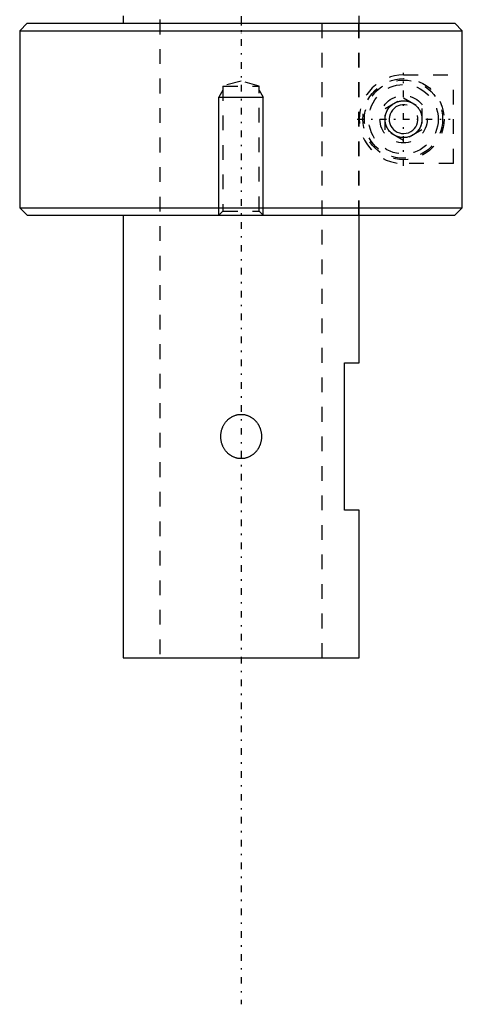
# Model space of a CAD drawing. Extents: x -140 to 392, y -99 to 428.
# Tile 5 of 8: x 335 to 365, y -99 to -33. Entities that reach past the tile are written whole.
import ezdxf

# ---------------------------------------------------------------- set-up
doc = ezdxf.new("R2010")
doc.units = 0
doc.linetypes.add('CENTER', pattern=[1.5, 0.45, -0.5, 0.05, -0.5])
doc.linetypes.add('DASHED', pattern=[2, 1, -1])
for name, color, linetype in [('AM_0', 7, 'CONTINUOUS'), ('AM_10', 7, 'CONTINUOUS'), ('AM_3', 7, 'DASHED'), ('AM_7', 7, 'CENTER')]:
    doc.layers.add(name, color=color, linetype=linetype)

msp = doc.modelspace()

# ---------------------------------------------------------------- linework, layer by layer
at = {"layer": 'AM_0', "color": 7, "linetype": 'CONTINUOUS'}
for p, q in [((342, -32.5), (342, -33)), ((358, -33), (358, -32.5)), ((335.5, -33), (335, -33.5)), ((335.5, -33), (364.481, -33)), ((364.981, -33.5), (364.481, -33)), ((335, -33.5), (335, -45.5)), ((335, -33.5), (364.981, -33.5)), ((364.981, -45.5), (364.981, -33.5)), ((335, -45.5), (335.5, -46)), ((335, -45.5), (364.981, -45.5)), ((335.5, -46), (364.481, -46)), ((342, -46), (342, -76)), ((358, -56), (358, -46)), ((364.481, -46), (364.981, -45.5)), ((357, -56), (358, -56)), ((357, -66), (357, -56)), ((358, -66), (357, -66)), ((358, -76), (358, -66)), ((342, -76), (358, -76))]:
    msp.add_line(p, q, dxfattribs=at)
for points in [[(362.25, -39.5, 0), (362.25, -39.507, 0), (362.25, -39.522, 0), (362.249, -39.536, 0), (362.249, -39.544, 0), (362.249, -39.551, 0), (362.248, -39.566, 0), (362.247, -39.58, 0), (362.246, -39.595, 0), (362.245, -39.609, 0), (362.244, -39.624, 0), (362.243, -39.631, 0), (362.242, -39.638, 0), (362.241, -39.652, 0), (362.239, -39.667, 0), (362.237, -39.681, 0), (362.235, -39.695, 0), (362.232, -39.709, 0), (362.231, -39.716, 0), (362.23, -39.723, 0), (362.227, -39.737, 0), (362.224, -39.751, 0), (362.223, -39.758, 0), (362.222, -39.765, 0), (362.218, -39.779, 0), (362.215, -39.793, 0), (362.213, -39.8, 0), (362.212, -39.807, 0), (362.208, -39.82, 0), (362.205, -39.834, 0), (362.201, -39.847, 0), (362.197, -39.861, 0), (362.193, -39.874, 0), (362.191, -39.881, 0), (362.188, -39.887, 0), (362.184, -39.9, 0), (362.18, -39.913, 0), (362.175, -39.926, 0), (362.17, -39.939, 0), (362.165, -39.952, 0), (362.163, -39.958, 0), (362.161, -39.964, 0), (362.155, -39.977, 0), (362.15, -39.989, 0), (362.145, -40.002, 0), (362.139, -40.014, 0), (362.134, -40.026, 0), (362.131, -40.032, 0), (362.128, -40.038, 0), (362.123, -40.05, 0), (362.117, -40.061, 0), (362.111, -40.073, 0), (362.105, -40.085, 0), (362.099, -40.096, 0), (362.096, -40.102, 0), (362.093, -40.107, 0), (362.086, -40.118, 0), (362.08, -40.129, 0), (362.057, -40.167, 0), (362.037, -40.198, 0), (362.017, -40.227, 0), (361.974, -40.283, 0), (361.931, -40.334, 0), (361.885, -40.382, 0), (361.838, -40.428, 0), (361.788, -40.47, 0), (361.762, -40.491, 0), (361.736, -40.51, 0), (361.683, -40.547, 0), (361.628, -40.581, 0), (361.6, -40.596, 0), (361.572, -40.611, 0), (361.515, -40.639, 0), (361.456, -40.664, 0), (361.427, -40.675, 0), (361.397, -40.685, 0), (361.337, -40.704, 0), (361.276, -40.719, 0), (361.216, -40.731, 0), (361.155, -40.74, 0), (361.094, -40.746, 0), (361.064, -40.748, 0), (361.034, -40.75, 0), (360.974, -40.75, 0), (360.913, -40.747, 0), (360.85, -40.741, 0), (360.787, -40.732, 0), (360.723, -40.719, 0), (360.691, -40.711, 0), (360.659, -40.702, 0), (360.594, -40.682, 0), (360.53, -40.658, 0), (360.466, -40.63, 0), (360.403, -40.598, 0), (360.341, -40.562, 0), (360.311, -40.543, 0), (360.281, -40.523, 0), (360.223, -40.479, 0), (360.166, -40.431, 0), (360.113, -40.38, 0), (360.061, -40.326, 0), (360.012, -40.266, 0), (359.988, -40.234, 0), (359.985, -40.229, 0), (359.977, -40.218, 0), (359.969, -40.207, 0), (359.965, -40.201, 0), (359.961, -40.195, 0), (359.954, -40.184, 0), (359.946, -40.172, 0), (359.939, -40.161, 0), (359.932, -40.149, 0), (359.924, -40.137, 0), (359.921, -40.131, 0), (359.917, -40.125, 0), (359.91, -40.113, 0), (359.904, -40.1, 0), (359.897, -40.088, 0), (359.89, -40.075, 0), (359.884, -40.062, 0), (359.88, -40.056, 0), (359.877, -40.049, 0), (359.871, -40.037, 0), (359.865, -40.023, 0), (359.859, -40.01, 0), (359.853, -39.997, 0), (359.847, -39.984, 0), (359.845, -39.977, 0), (359.842, -39.97, 0), (359.836, -39.956, 0), (359.831, -39.943, 0), (359.826, -39.929, 0), (359.821, -39.915, 0), (359.816, -39.901, 0), (359.814, -39.894, 0), (359.811, -39.887, 0), (359.807, -39.873, 0), (359.803, -39.859, 0), (359.798, -39.845, 0), (359.794, -39.83, 0), (359.791, -39.816, 0), (359.789, -39.809, 0), (359.787, -39.801, 0), (359.783, -39.787, 0), (359.78, -39.772, 0), (359.778, -39.765, 0), (359.777, -39.758, 0), (359.774, -39.743, 0), (359.771, -39.728, 0), (359.77, -39.721, 0), (359.768, -39.714, 0), (359.766, -39.699, 0), (359.764, -39.684, 0), (359.762, -39.67, 0), (359.76, -39.655, 0), (359.758, -39.64, 0), (359.757, -39.633, 0), (359.756, -39.625, 0), (359.755, -39.61, 0), (359.754, -39.596, 0), (359.753, -39.581, 0), (359.752, -39.566, 0), (359.751, -39.551, 0), (359.751, -39.544, 0), (359.751, -39.537, 0), (359.75, -39.522, 0), (359.75, -39.507, 0), (359.75, -39.5, 0), (359.75, -39.493, 0), (359.75, -39.478, 0), (359.751, -39.463, 0), (359.751, -39.456, 0), (359.751, -39.449, 0), (359.752, -39.434, 0), (359.753, -39.419, 0), (359.754, -39.404, 0), (359.755, -39.39, 0), (359.756, -39.375, 0), (359.757, -39.367, 0), (359.758, -39.36, 0), (359.76, -39.345, 0), (359.762, -39.33, 0), (359.764, -39.316, 0), (359.766, -39.301, 0), (359.768, -39.286, 0), (359.77, -39.279, 0), (359.771, -39.272, 0), (359.774, -39.257, 0), (359.777, -39.242, 0), (359.778, -39.235, 0), (359.78, -39.228, 0), (359.783, -39.213, 0), (359.787, -39.199, 0), (359.789, -39.191, 0), (359.791, -39.184, 0), (359.794, -39.17, 0), (359.798, -39.155, 0), (359.803, -39.141, 0), (359.807, -39.127, 0), (359.811, -39.113, 0), (359.814, -39.106, 0), (359.816, -39.099, 0), (359.821, -39.085, 0), (359.826, -39.071, 0), (359.831, -39.057, 0), (359.836, -39.044, 0), (359.842, -39.03, 0), (359.845, -39.023, 0), (359.847, -39.016, 0), (359.853, -39.003, 0), (359.859, -38.99, 0), (359.865, -38.977, 0), (359.871, -38.963, 0), (359.877, -38.951, 0), (359.88, -38.944, 0), (359.884, -38.938, 0), (359.89, -38.925, 0), (359.897, -38.912, 0), (359.904, -38.9, 0), (359.91, -38.887, 0), (359.917, -38.875, 0), (359.921, -38.869, 0), (359.924, -38.863, 0), (359.932, -38.851, 0), (359.939, -38.839, 0), (359.946, -38.828, 0), (359.954, -38.816, 0), (359.961, -38.805, 0), (359.965, -38.799, 0), (359.969, -38.793, 0), (359.977, -38.782, 0), (359.985, -38.771, 0), (359.988, -38.766, 0), (360.012, -38.734, 0), (360.061, -38.674, 0), (360.113, -38.62, 0), (360.166, -38.569, 0), (360.223, -38.521, 0), (360.281, -38.477, 0), (360.311, -38.457, 0), (360.341, -38.438, 0), (360.403, -38.402, 0), (360.466, -38.37, 0), (360.53, -38.342, 0), (360.594, -38.318, 0), (360.659, -38.298, 0), (360.691, -38.289, 0), (360.723, -38.281, 0), (360.787, -38.268, 0), (360.85, -38.259, 0), (360.913, -38.253, 0), (360.974, -38.25, 0), (361.034, -38.25, 0), (361.064, -38.252, 0), (361.094, -38.254, 0), (361.155, -38.26, 0), (361.216, -38.269, 0), (361.276, -38.281, 0), (361.337, -38.296, 0), (361.397, -38.315, 0), (361.427, -38.325, 0), (361.456, -38.336, 0), (361.515, -38.361, 0), (361.572, -38.389, 0), (361.6, -38.404, 0), (361.628, -38.419, 0), (361.683, -38.453, 0), (361.736, -38.49, 0), (361.762, -38.509, 0), (361.788, -38.53, 0), (361.838, -38.572, 0), (361.885, -38.618, 0), (361.931, -38.666, 0), (361.974, -38.717, 0), (362.017, -38.773, 0), (362.037, -38.802, 0), (362.057, -38.833, 0), (362.08, -38.871, 0), (362.086, -38.882, 0), (362.093, -38.893, 0), (362.096, -38.898, 0), (362.099, -38.904, 0), (362.105, -38.915, 0), (362.111, -38.927, 0), (362.117, -38.939, 0), (362.123, -38.95, 0), (362.128, -38.962, 0), (362.131, -38.968, 0), (362.134, -38.974, 0), (362.139, -38.986, 0), (362.145, -38.998, 0), (362.15, -39.011, 0), (362.155, -39.023, 0), (362.161, -39.036, 0), (362.163, -39.042, 0), (362.165, -39.048, 0), (362.17, -39.061, 0), (362.175, -39.074, 0), (362.18, -39.087, 0), (362.184, -39.1, 0), (362.188, -39.113, 0), (362.191, -39.119, 0), (362.193, -39.126, 0), (362.197, -39.139, 0), (362.201, -39.153, 0), (362.205, -39.166, 0), (362.208, -39.18, 0), (362.212, -39.193, 0), (362.213, -39.2, 0), (362.215, -39.207, 0), (362.218, -39.221, 0), (362.222, -39.235, 0), (362.223, -39.242, 0), (362.224, -39.249, 0), (362.227, -39.263, 0), (362.23, -39.277, 0), (362.231, -39.284, 0), (362.232, -39.291, 0), (362.235, -39.305, 0), (362.237, -39.319, 0), (362.239, -39.333, 0), (362.241, -39.348, 0), (362.242, -39.362, 0), (362.243, -39.369, 0), (362.244, -39.376, 0), (362.245, -39.391, 0), (362.246, -39.405, 0), (362.247, -39.42, 0), (362.248, -39.434, 0), (362.249, -39.449, 0), (362.249, -39.456, 0), (362.249, -39.464, 0), (362.25, -39.478, 0), (362.25, -39.493, 0), (362.25, -39.5, 0)], [(350, -62.5, 0), (349.98, -62.5, 0), (349.939, -62.499, 0), (349.898, -62.496, 0), (349.878, -62.494, 0), (349.858, -62.492, 0), (349.817, -62.487, 0), (349.776, -62.48, 0), (349.735, -62.472, 0), (349.694, -62.462, 0), (349.653, -62.452, 0), (349.633, -62.446, 0), (349.613, -62.439, 0), (349.573, -62.426, 0), (349.533, -62.411, 0), (349.494, -62.395, 0), (349.455, -62.378, 0), (349.417, -62.359, 0), (349.398, -62.349, 0), (349.38, -62.339, 0), (349.343, -62.318, 0), (349.307, -62.296, 0), (349.289, -62.285, 0), (349.271, -62.273, 0), (349.237, -62.249, 0), (349.203, -62.224, 0), (349.187, -62.211, 0), (349.17, -62.197, 0), (349.138, -62.171, 0), (349.107, -62.143, 0), (349.078, -62.114, 0), (349.049, -62.085, 0), (349.021, -62.056, 0), (349.007, -62.041, 0), (348.994, -62.026, 0), (348.968, -61.995, 0), (348.943, -61.963, 0), (348.918, -61.93, 0), (348.894, -61.896, 0), (348.871, -61.861, 0), (348.86, -61.843, 0), (348.849, -61.826, 0), (348.827, -61.789, 0), (348.807, -61.752, 0), (348.787, -61.714, 0), (348.769, -61.676, 0), (348.751, -61.637, 0), (348.743, -61.617, 0), (348.735, -61.597, 0), (348.719, -61.557, 0), (348.705, -61.517, 0), (348.692, -61.476, 0), (348.679, -61.435, 0), (348.668, -61.393, 0), (348.663, -61.373, 0), (348.659, -61.352, 0), (348.65, -61.31, 0), (348.642, -61.268, 0), (348.636, -61.226, 0), (348.63, -61.185, 0), (348.626, -61.143, 0), (348.625, -61.123, 0), (348.623, -61.102, 0), (348.621, -61.061, 0), (348.62, -61.02, 0), (348.62, -61, 0), (348.62, -60.98, 0), (348.621, -60.939, 0), (348.623, -60.898, 0), (348.625, -60.877, 0), (348.626, -60.857, 0), (348.63, -60.815, 0), (348.636, -60.774, 0), (348.642, -60.732, 0), (348.65, -60.69, 0), (348.659, -60.648, 0), (348.663, -60.627, 0), (348.668, -60.607, 0), (348.679, -60.565, 0), (348.692, -60.524, 0), (348.705, -60.483, 0), (348.719, -60.443, 0), (348.735, -60.403, 0), (348.743, -60.383, 0), (348.751, -60.363, 0), (348.769, -60.324, 0), (348.787, -60.286, 0), (348.807, -60.248, 0), (348.827, -60.211, 0), (348.849, -60.174, 0), (348.86, -60.157, 0), (348.871, -60.139, 0), (348.894, -60.104, 0), (348.918, -60.07, 0), (348.943, -60.037, 0), (348.968, -60.005, 0), (348.994, -59.974, 0), (349.007, -59.959, 0), (349.021, -59.944, 0), (349.049, -59.915, 0), (349.078, -59.886, 0), (349.107, -59.857, 0), (349.138, -59.829, 0), (349.17, -59.803, 0), (349.187, -59.789, 0), (349.203, -59.776, 0), (349.237, -59.751, 0), (349.271, -59.727, 0), (349.289, -59.715, 0), (349.307, -59.704, 0), (349.343, -59.682, 0), (349.38, -59.661, 0), (349.398, -59.651, 0), (349.417, -59.641, 0), (349.455, -59.622, 0), (349.494, -59.605, 0), (349.533, -59.589, 0), (349.573, -59.574, 0), (349.613, -59.561, 0), (349.633, -59.554, 0), (349.653, -59.548, 0), (349.694, -59.538, 0), (349.735, -59.528, 0), (349.776, -59.52, 0), (349.817, -59.513, 0), (349.858, -59.508, 0), (349.878, -59.506, 0), (349.898, -59.504, 0), (349.939, -59.501, 0), (349.98, -59.5, 0), (350, -59.5, 0)], [(350, -59.5, 0), (350.02, -59.5, 0), (350.061, -59.501, 0), (350.102, -59.504, 0), (350.122, -59.506, 0), (350.142, -59.508, 0), (350.183, -59.513, 0), (350.225, -59.52, 0), (350.265, -59.528, 0), (350.306, -59.538, 0), (350.347, -59.548, 0), (350.367, -59.554, 0), (350.387, -59.561, 0), (350.427, -59.574, 0), (350.467, -59.589, 0), (350.506, -59.605, 0), (350.545, -59.622, 0), (350.583, -59.641, 0), (350.602, -59.651, 0), (350.62, -59.661, 0), (350.657, -59.682, 0), (350.693, -59.704, 0), (350.711, -59.715, 0), (350.729, -59.727, 0), (350.763, -59.751, 0), (350.797, -59.777, 0), (350.814, -59.789, 0), (350.83, -59.803, 0), (350.862, -59.83, 0), (350.893, -59.857, 0), (350.922, -59.886, 0), (350.951, -59.915, 0), (350.979, -59.944, 0), (350.993, -59.959, 0), (351.006, -59.974, 0), (351.032, -60.005, 0), (351.057, -60.037, 0), (351.082, -60.07, 0), (351.106, -60.104, 0), (351.129, -60.139, 0), (351.14, -60.157, 0), (351.151, -60.175, 0), (351.173, -60.211, 0), (351.193, -60.248, 0), (351.213, -60.286, 0), (351.231, -60.324, 0), (351.249, -60.363, 0), (351.257, -60.383, 0), (351.266, -60.403, 0), (351.281, -60.443, 0), (351.295, -60.483, 0), (351.308, -60.524, 0), (351.321, -60.566, 0), (351.332, -60.607, 0), (351.337, -60.628, 0), (351.341, -60.649, 0), (351.35, -60.69, 0), (351.358, -60.732, 0), (351.364, -60.774, 0), (351.37, -60.815, 0), (351.374, -60.857, 0), (351.375, -60.878, 0), (351.377, -60.898, 0), (351.379, -60.939, 0), (351.38, -60.98, 0), (351.38, -61, 0), (351.38, -61.02, 0), (351.379, -61.061, 0), (351.377, -61.102, 0), (351.375, -61.123, 0), (351.374, -61.144, 0), (351.369, -61.185, 0), (351.364, -61.227, 0), (351.358, -61.269, 0), (351.35, -61.311, 0), (351.341, -61.352, 0), (351.336, -61.373, 0), (351.331, -61.394, 0), (351.32, -61.435, 0), (351.308, -61.477, 0), (351.295, -61.518, 0), (351.281, -61.558, 0), (351.265, -61.598, 0), (351.257, -61.618, 0), (351.249, -61.638, 0), (351.231, -61.677, 0), (351.212, -61.715, 0), (351.193, -61.753, 0), (351.172, -61.79, 0), (351.151, -61.827, 0), (351.14, -61.844, 0), (351.128, -61.862, 0), (351.105, -61.897, 0), (351.081, -61.93, 0), (351.057, -61.963, 0), (351.032, -61.995, 0), (351.006, -62.026, 0), (350.992, -62.041, 0), (350.979, -62.056, 0), (350.951, -62.086, 0), (350.922, -62.115, 0), (350.892, -62.143, 0), (350.861, -62.171, 0), (350.829, -62.198, 0), (350.813, -62.211, 0), (350.796, -62.224, 0), (350.762, -62.249, 0), (350.728, -62.274, 0), (350.71, -62.285, 0), (350.692, -62.297, 0), (350.656, -62.319, 0), (350.62, -62.34, 0), (350.601, -62.35, 0), (350.582, -62.359, 0), (350.544, -62.378, 0), (350.505, -62.395, 0), (350.466, -62.411, 0), (350.427, -62.426, 0), (350.387, -62.44, 0), (350.367, -62.446, 0), (350.346, -62.452, 0), (350.306, -62.462, 0), (350.265, -62.472, 0), (350.224, -62.48, 0), (350.183, -62.487, 0), (350.142, -62.492, 0), (350.122, -62.494, 0), (350.101, -62.496, 0), (350.061, -62.499, 0), (350.02, -62.5, 0), (350, -62.5, 0)]]:
    msp.add_polyline3d(points, dxfattribs=at)
at = {"layer": 'AM_10', "color": 7, "linetype": 'CONTINUOUS'}
for p, q in [((348.771, -37.531), (348.5, -38)), ((348.5, -46), (348.5, -38)), ((348.5, -38), (351.5, -38)), ((351.229, -37.531), (351.5, -38)), ((351.5, -46), (351.5, -38))]:
    msp.add_line(p, q, dxfattribs=at)
msp.add_arc((361, -39.5), 0.974, 75, 15, dxfattribs=at)
at = {"layer": 'AM_3', "color": 6, "linetype": 'DASHED'}
for p, q in [((344.5, 393.25), (344.5, -76)), ((355.5, -76), (355.5, 393.25)), ((357.965, -46), (357.965, -33)), ((358, -46), (358, -33)), ((361, -36.5), (364.385, -36.5)), ((364.385, -42.5), (364.385, -36.5)), ((350, -36.921), (348.771, -37.25)), ((348.771, -37.25), (348.771, -45.73)), ((348.771, -37.25), (351.229, -37.25)), ((351.229, -37.25), (350, -36.921)), ((351.229, -45.73), (351.229, -37.25)), ((359.75, -38.778), (361, -38.057)), ((361, -38.057), (362.25, -38.778)), ((359.75, -40.222), (359.75, -38.778)), ((362.25, -38.778), (362.25, -40.222)), ((361, -40.943), (359.75, -40.222)), ((362.25, -40.222), (361, -40.943)), ((364.385, -42.5), (361, -42.5)), ((348.771, -45.73), (348.5, -46)), ((348.771, -45.73), (351.229, -45.73)), ((351.5, -46), (351.229, -45.73))]:
    msp.add_line(p, q, dxfattribs=at)
for radius in [2.75, 2.65, 2.35, 1.6, 1.25]:
    msp.add_circle((361, -39.5), radius, dxfattribs=at)
msp.add_arc((361, -39.5), 3, 90, 270, dxfattribs=at)
at = {"layer": 'AM_7', "color": 4, "linetype": 'CENTER'}
for p, q in [((350, 416.975), (350, -99.475)), ((350, -7.898), (350, -33.671)), ((361, -42.65), (361, -36.35)), ((357.85, -39.5), (364.15, -39.5))]:
    msp.add_line(p, q, dxfattribs=at)

doc.saveas('drawing.dxf')
